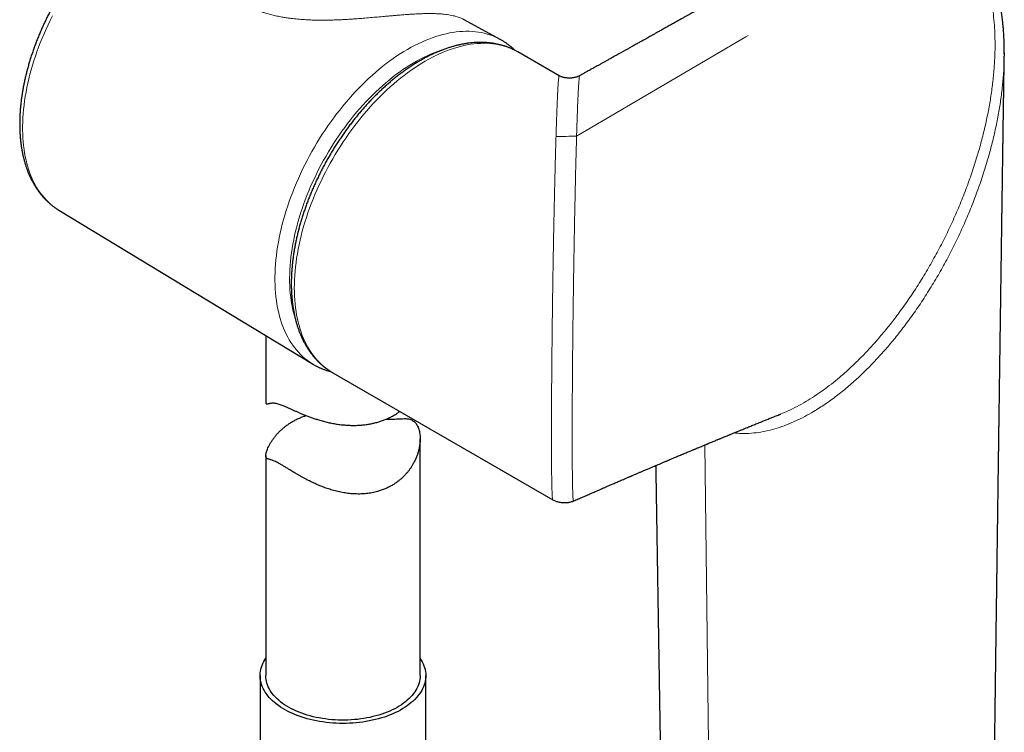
# Model space of a CAD drawing. Header units: millimetres. Extents: x 8 to 1018, y 12 to 2184.
# Tile 16 of 54: x 789 to 885, y 615 to 684. Entities that reach past the tile are written whole.
import ezdxf

# ---------------------------------------------------------------- set-up
doc = ezdxf.new("R2010")
doc.units = ezdxf.units.MM

msp = doc.modelspace()

# ---------------------------------------------------------------- linework, layer by layer
at = {"color": 7, "linetype": 'Continuous', "lineweight": 30}
for p, q in [((832.406, 683.919), (832.402, 683.921)), ((835.898, 682.006), (832.408, 683.923)), ((841.646, 678.47), (837.637, 680.785)), ((884.892, 680.696), (884.889, 680.373)), ((793.029, 665.386), (817.678, 650.445)), ((813.128, 653.203), (813.128, 646.7)), ((817.678, 650.445), (817.674, 650.448)), ((819.628, 649.59), (841.018, 637.242)), ((819.628, 649.59), (819.635, 649.586)), ((828.128, 620.137), (828.128, 643.17)), ((813.128, 641.527), (813.128, 620.137)), ((812.578, 620.137), (812.578, 609.421)), ((828.678, 609.421), (828.678, 620.137))]:
    msp.add_line(p, q, dxfattribs=at)
at = {"color": 8, "linetype": 'Continuous', "lineweight": 0}
for p in [(860.021, 682.386), (843.333, 672.6)]:
    msp.add_line(p, (859.773, 682.241), dxfattribs=at)
at = {"color": 8, "linetype": 'Continuous', "lineweight": 0, "flags": 128}
for points in [[(792.391, 684.282), (792.176, 683.853), (791.969, 683.422), (791.769, 682.989), (791.577, 682.554), (791.392, 682.118), (791.215, 681.68), (791.047, 681.242), (790.886, 680.803), (790.734, 680.364), (790.59, 679.925), (790.454, 679.487), (790.327, 679.049), (790.209, 678.613), (790.1, 678.178), (789.999, 677.744), (789.907, 677.313), (789.824, 676.885), (789.751, 676.459), (789.686, 676.036), (789.631, 675.616), (789.584, 675.2), (789.547, 674.789), (789.519, 674.381), (789.501, 673.978), (789.491, 673.58), (789.491, 673.188), (789.501, 672.8), (789.519, 672.419), (789.547, 672.044), (789.584, 671.675), (789.631, 671.312), (789.686, 670.957), (789.751, 670.609), (789.824, 670.268), (789.907, 669.935), (789.999, 669.609), (790.1, 669.292), (790.209, 668.984), (790.327, 668.684), (790.454, 668.393), (790.59, 668.111), (790.734, 667.838), (790.886, 667.575), (791.047, 667.321), (791.215, 667.078), (791.392, 666.844), (791.577, 666.621), (791.769, 666.408), (791.969, 666.206), (792.176, 666.014), (792.391, 665.833), (792.613, 665.664), (792.841, 665.505), (793.029, 665.386)], [(817.674, 650.448), (817.608, 650.488), (817.372, 650.644), (817.142, 650.811), (816.92, 650.988), (816.705, 651.177), (816.497, 651.376), (816.296, 651.586), (816.104, 651.807), (815.919, 652.038), (815.742, 652.279), (815.573, 652.53), (815.412, 652.791), (815.26, 653.062), (815.115, 653.342), (814.98, 653.631), (814.853, 653.929), (814.734, 654.236), (814.625, 654.552), (814.524, 654.876), (814.432, 655.208), (814.35, 655.548), (814.276, 655.896), (814.211, 656.251), (814.156, 656.614), (814.109, 656.983), (814.072, 657.359), (814.044, 657.741), (814.026, 658.129), (814.017, 658.523), (814.017, 658.923), (814.026, 659.327), (814.044, 659.737), (814.072, 660.151), (814.109, 660.57), (814.156, 660.993), (814.211, 661.419), (814.276, 661.849), (814.35, 662.282), (814.432, 662.717), (814.524, 663.156), (814.625, 663.596), (814.734, 664.038), (814.853, 664.482), (814.98, 664.927), (815.115, 665.373), (815.26, 665.819), (815.412, 666.266), (815.573, 666.712), (815.742, 667.159), (815.919, 667.604), (816.104, 668.048), (816.296, 668.491), (816.497, 668.933), (816.705, 669.372), (816.92, 669.809), (817.142, 670.244), (817.372, 670.675), (817.608, 671.103), (817.851, 671.528), (818.1, 671.949), (818.356, 672.366), (818.618, 672.778), (818.886, 673.185), (819.16, 673.587), (819.439, 673.984), (819.724, 674.376), (820.014, 674.761), (820.309, 675.14), (820.609, 675.513), (820.913, 675.879), (821.221, 676.238), (821.534, 676.59), (821.85, 676.934), (822.17, 677.27), (822.494, 677.599), (822.82, 677.919), (823.15, 678.231), (823.482, 678.534), (823.817, 678.828), (824.154, 679.113), (824.493, 679.388), (824.834, 679.654), (825.176, 679.911), (825.52, 680.157), (825.864, 680.394), (826.209, 680.62), (826.555, 680.835), (826.901, 681.04), (827.247, 681.235), (827.593, 681.418), (827.938, 681.591), (828.282, 681.752), (828.626, 681.902), (828.968, 682.041), (829.309, 682.168), (829.648, 682.284), (829.985, 682.388), (830.319, 682.481), (830.652, 682.561), (830.981, 682.63), (831.308, 682.687), (831.631, 682.732), (831.952, 682.765), (832.268, 682.787), (832.581, 682.796), (832.889, 682.793), (833.193, 682.778), (833.493, 682.751), (833.788, 682.713), (834.078, 682.662), (834.362, 682.599), (834.642, 682.525), (834.916, 682.439), (835.184, 682.341), (835.446, 682.231), (835.701, 682.11), (835.898, 682.006)], [(837.637, 680.785), (837.39, 680.92), (837.137, 681.043), (836.877, 681.155), (836.611, 681.256), (836.339, 681.344), (836.062, 681.421), (835.779, 681.485), (835.491, 681.538), (835.198, 681.579), (834.9, 681.607), (834.597, 681.624), (834.291, 681.629), (833.98, 681.621), (833.665, 681.602), (833.346, 681.57), (833.024, 681.527), (832.699, 681.471), (832.37, 681.404), (832.039, 681.324), (831.706, 681.233), (831.37, 681.13), (831.032, 681.015), (830.693, 680.889), (830.351, 680.751), (830.009, 680.602), (829.666, 680.442), (829.322, 680.27), (828.977, 680.087), (828.632, 679.894), (828.287, 679.689), (827.943, 679.474), (827.599, 679.248), (827.255, 679.012), (826.913, 678.766), (826.572, 678.51), (826.232, 678.245), (825.895, 677.969), (825.559, 677.685), (825.225, 677.391), (824.894, 677.088), (824.566, 676.776), (824.241, 676.456), (823.919, 676.128), (823.6, 675.792), (823.285, 675.447), (822.974, 675.096), (822.667, 674.737), (822.365, 674.371), (822.067, 673.998), (821.774, 673.619), (821.486, 673.234), (821.203, 672.843), (820.925, 672.446), (820.654, 672.044), (820.388, 671.636), (820.128, 671.225), (819.874, 670.808), (819.627, 670.388), (819.387, 669.964), (819.153, 669.536), (818.926, 669.105), (818.706, 668.671), (818.494, 668.235), (818.289, 667.796), (818.092, 667.355), (817.902, 666.913), (817.72, 666.47), (817.546, 666.026), (817.381, 665.581), (817.223, 665.135), (817.074, 664.69), (816.934, 664.245), (816.802, 663.801), (816.678, 663.358), (816.564, 662.916), (816.458, 662.476), (816.361, 662.038), (816.274, 661.602), (816.195, 661.169), (816.125, 660.739), (816.065, 660.312), (816.014, 659.888), (815.972, 659.469), (815.939, 659.054), (815.916, 658.643), (815.902, 658.237), (815.897, 657.836), (815.902, 657.44), (815.916, 657.05), (815.939, 656.667), (815.972, 656.289), (816.014, 655.918), (816.065, 655.554), (816.125, 655.196), (816.195, 654.846), (816.274, 654.504), (816.361, 654.17), (816.458, 653.843), (816.564, 653.525), (816.678, 653.216), (816.802, 652.915), (816.934, 652.623), (817.074, 652.34), (817.223, 652.067), (817.381, 651.804), (817.546, 651.55), (817.72, 651.307), (817.902, 651.073), (818.092, 650.85), (818.289, 650.637), (818.494, 650.435), (818.706, 650.244), (818.926, 650.064), (819.153, 649.895), (819.387, 649.737), (819.627, 649.59), (819.628, 649.59)], [(830.691, 681.127), (830.459, 681.06), (830.13, 680.956), (829.8, 680.84), (829.467, 680.712), (829.133, 680.573), (828.798, 680.423), (828.462, 680.261), (828.126, 680.088), (827.789, 679.905), (827.452, 679.71), (827.115, 679.505), (826.778, 679.289), (826.442, 679.063), (826.107, 678.826), (825.774, 678.58), (825.441, 678.324), (825.11, 678.058), (824.781, 677.782), (824.455, 677.498), (824.131, 677.204), (823.809, 676.902), (823.49, 676.591), (823.175, 676.272), (822.863, 675.945), (822.554, 675.609), (822.25, 675.267), (821.949, 674.917), (821.653, 674.56), (821.362, 674.196), (821.075, 673.826), (820.793, 673.45), (820.517, 673.068), (820.246, 672.68), (819.98, 672.286), (819.721, 671.888), (819.467, 671.485), (819.22, 671.078), (818.979, 670.667), (818.745, 670.252), (818.518, 669.833), (818.297, 669.411), (818.084, 668.987), (817.878, 668.56), (817.679, 668.13), (817.488, 667.699), (817.305, 667.267), (817.13, 666.833), (816.963, 666.399), (816.804, 665.964), (816.653, 665.529), (816.511, 665.093), (816.377, 664.659), (816.252, 664.225), (816.135, 663.793), (816.028, 663.362), (815.929, 662.933), (815.839, 662.506), (815.758, 662.081), (815.686, 661.659), (815.624, 661.241), (815.57, 660.825), (815.526, 660.414), (815.491, 660.007), (815.466, 659.604), (815.449, 659.206), (815.442, 658.812), (815.445, 658.425), (815.456, 658.042), (815.477, 657.666), (815.507, 657.296), (815.547, 656.932), (815.596, 656.575), (815.654, 656.225), (815.721, 655.882), (815.797, 655.547), (815.883, 655.22), (815.97, 654.924)], [(856.578, 577.06), (856.179, 610.865), (855.805, 642.573)]]:
    msp.add_lwpolyline(points, dxfattribs=at)
at = {"color": 7, "linetype": 'Continuous', "lineweight": 30, "flags": 128}
for points in [[(851.035, 640.568), (851.047, 639.845), (851.399, 617.691), (851.614, 604.237), (851.729, 596.989), (851.946, 583.433)], [(824.369, 616.022), (824.077, 615.938), (823.78, 615.861), (823.477, 615.791), (823.169, 615.728), (822.858, 615.672), (822.543, 615.623), (822.224, 615.582), (821.903, 615.549), (821.58, 615.522), (821.255, 615.504), (820.929, 615.493), (820.603, 615.49), (820.277, 615.494), (819.951, 615.506), (819.627, 615.526), (819.304, 615.553), (818.983, 615.588), (818.665, 615.63), (818.35, 615.68), (818.039, 615.737), (817.733, 615.801), (817.431, 615.872), (817.134, 615.95), (816.843, 616.036), (816.558, 616.128), (816.28, 616.226), (816.009, 616.331), (815.745, 616.442), (815.49, 616.559), (815.243, 616.683), (815.005, 616.811), (814.776, 616.946), (814.557, 617.085), (814.348, 617.23), (814.149, 617.379), (813.961, 617.533), (813.783, 617.691), (813.617, 617.853), (813.463, 618.019), (813.32, 618.188), (813.189, 618.361), (813.07, 618.536), (812.964, 618.715), (812.871, 618.895), (812.79, 619.078), (812.722, 619.262), (812.667, 619.447), (812.625, 619.634), (812.596, 619.822), (812.581, 620.01), (812.579, 620.198), (812.589, 620.387), (812.614, 620.575), (812.651, 620.762), (812.701, 620.948), (812.765, 621.133), (812.841, 621.316), (812.93, 621.497), (813.032, 621.676), (813.128, 621.825)], [(828.128, 621.825), (828.24, 621.649), (828.34, 621.47), (828.427, 621.288), (828.501, 621.105), (828.563, 620.92), (828.611, 620.733), (828.647, 620.546), (828.669, 620.358), (828.678, 620.17), (828.673, 619.982), (828.656, 619.793), (828.625, 619.606), (828.581, 619.419), (828.524, 619.234), (828.454, 619.05), (828.372, 618.868), (828.276, 618.687), (828.168, 618.51), (828.048, 618.335), (827.915, 618.163), (827.77, 617.994), (827.614, 617.828), (827.446, 617.667), (827.267, 617.509), (827.077, 617.356), (826.877, 617.207), (826.666, 617.064), (826.445, 616.925), (826.215, 616.791), (825.976, 616.664), (825.727, 616.541), (825.471, 616.425), (825.206, 616.315), (824.934, 616.211), (824.655, 616.113), (824.369, 616.022)], [(824.114, 616.303), (823.832, 616.223), (823.546, 616.148), (823.254, 616.081), (822.957, 616.022), (822.657, 615.969), (822.353, 615.923), (822.045, 615.885), (821.736, 615.855), (821.424, 615.832), (821.111, 615.816), (820.797, 615.808), (820.483, 615.808), (820.169, 615.815), (819.856, 615.83), (819.545, 615.853), (819.235, 615.883), (818.927, 615.92), (818.623, 615.965), (818.322, 616.017), (818.025, 616.076), (817.733, 616.143), (817.446, 616.216), (817.164, 616.297), (816.889, 616.384), (816.62, 616.478), (816.358, 616.578), (816.103, 616.684), (815.857, 616.796), (815.619, 616.915), (815.389, 617.039), (815.169, 617.168), (814.958, 617.303), (814.758, 617.442), (814.568, 617.586), (814.388, 617.735), (814.219, 617.888), (814.062, 618.045), (813.916, 618.205), (813.781, 618.369), (813.659, 618.536), (813.549, 618.706), (813.452, 618.879), (813.367, 619.053), (813.294, 619.23), (813.235, 619.408), (813.189, 619.587), (813.155, 619.768), (813.135, 619.949), (813.128, 620.13), (813.128, 620.137)], [(828.128, 620.137), (828.122, 619.963), (828.103, 619.782), (828.07, 619.602), (828.025, 619.422), (827.967, 619.244), (827.895, 619.067), (827.811, 618.893), (827.715, 618.72), (827.606, 618.55), (827.484, 618.383), (827.351, 618.218), (827.206, 618.058), (827.049, 617.9), (826.882, 617.747), (826.703, 617.598), (826.513, 617.453), (826.313, 617.313), (826.104, 617.178), (825.884, 617.049), (825.656, 616.924), (825.418, 616.806), (825.172, 616.693), (824.918, 616.586), (824.657, 616.485), (824.389, 616.391), (824.114, 616.303)]]:
    msp.add_lwpolyline(points, dxfattribs=at)
at = {"color": 7, "linetype": 'Continuous', "lineweight": 30}
for points, knots in [([(808.057, 696.677), (807.983, 696.685), (807.812, 696.703), (807.539, 696.718), (807.238, 696.725), (806.933, 696.721), (806.624, 696.705), (806.312, 696.679), (805.997, 696.641), (805.68, 696.592), (805.359, 696.532), (805.037, 696.46), (804.712, 696.378), (804.385, 696.284), (804.057, 696.18), (803.728, 696.065), (803.397, 695.939), (803.066, 695.802), (802.734, 695.655), (802.402, 695.498), (802.07, 695.33), (801.738, 695.152), (801.407, 694.965), (801.076, 694.767), (800.746, 694.56), (800.417, 694.344), (800.089, 694.118), (799.763, 693.883), (799.439, 693.639), (799.116, 693.386), (798.796, 693.125), (798.477, 692.856), (798.162, 692.578), (797.849, 692.293), (797.538, 691.999), (797.231, 691.698), (796.927, 691.39), (796.627, 691.074), (796.33, 690.752), (796.037, 690.423), (795.748, 690.087), (795.463, 689.745), (795.183, 689.397), (794.907, 689.043), (794.636, 688.684), (794.369, 688.319), (794.108, 687.949), (793.852, 687.574), (793.601, 687.195), (793.356, 686.811), (793.116, 686.423), (792.883, 686.032), (792.655, 685.636), (792.433, 685.238), (792.218, 684.836), (792.009, 684.432), (791.807, 684.024), (791.611, 683.615), (791.422, 683.204), (791.241, 682.79), (791.066, 682.376), (790.898, 681.96), (790.738, 681.543), (790.585, 681.125), (790.44, 680.707), (790.302, 680.289), (790.172, 679.87), (790.05, 679.453), (789.936, 679.035), (789.83, 678.619), (789.732, 678.204), (789.642, 677.79), (789.56, 677.378), (789.487, 676.968), (789.422, 676.56), (789.366, 676.155), (789.318, 675.752), (789.279, 675.352), (789.248, 674.956), (789.226, 674.563), (789.213, 674.174), (789.208, 673.789), (789.212, 673.408), (789.226, 673.032), (789.248, 672.66), (789.278, 672.294), (789.318, 671.933), (789.367, 671.578), (789.424, 671.228), (789.491, 670.885), (789.566, 670.548), (789.65, 670.218), (789.742, 669.895), (789.844, 669.58), (789.954, 669.271), (790.073, 668.971), (790.2, 668.678), (790.335, 668.394), (790.478, 668.119), (790.63, 667.852), (790.789, 667.594), (790.957, 667.346), (791.131, 667.106), (791.313, 666.876), (791.503, 666.656), (791.699, 666.446), (791.902, 666.245), (792.112, 666.054), (792.328, 665.874), (792.551, 665.703), (792.78, 665.544), (792.941, 665.438), (793.027, 665.388), (793.033, 665.385)], [0, 0, 0, 0, 0.006658, 0.015537, 0.024447, 0.033388, 0.042359, 0.051359, 0.060387, 0.069441, 0.078518, 0.087616, 0.096734, 0.105868, 0.115016, 0.124177, 0.133347, 0.142525, 0.15171, 0.160899, 0.170091, 0.179285, 0.18848, 0.197675, 0.206868, 0.216059, 0.225249, 0.234435, 0.243619, 0.2528, 0.261977, 0.271151, 0.280321, 0.289489, 0.298653, 0.307813, 0.316971, 0.326125, 0.335277, 0.344426, 0.353572, 0.362716, 0.371858, 0.380998, 0.390136, 0.399272, 0.408407, 0.417541, 0.426674, 0.435806, 0.444938, 0.454069, 0.4632, 0.472332, 0.481463, 0.490595, 0.499728, 0.508861, 0.517996, 0.527131, 0.536269, 0.545408, 0.554549, 0.563692, 0.572837, 0.581985, 0.591136, 0.60029, 0.609447, 0.618607, 0.62777, 0.636937, 0.646107, 0.655282, 0.66446, 0.673642, 0.682827, 0.692016, 0.701209, 0.710405, 0.719604, 0.728806, 0.73801, 0.747216, 0.756422, 0.765628, 0.774832, 0.784034, 0.793231, 0.802422, 0.811605, 0.820778, 0.829939, 0.839086, 0.848216, 0.857326, 0.866415, 0.875479, 0.884517, 0.893527, 0.902506, 0.911455, 0.920372, 0.929256, 0.93811, 0.946933, 0.955728, 0.964497, 0.973242, 0.981968, 0.990678, 0.999376, 1, 1, 1, 1]), ([(884.9, 680.593), (884.9, 680.744), (884.9, 681.034), (884.894, 681.448), (884.882, 681.822), (884.868, 682.158), (884.852, 682.456), (884.834, 682.72), (884.817, 682.952), (884.799, 683.16), (884.781, 683.363), (884.758, 683.584), (884.731, 683.831), (884.698, 684.095), (884.664, 684.347), (884.63, 684.577), (884.599, 684.772), (884.571, 684.94), (884.545, 685.089), (884.518, 685.241), (884.485, 685.412), (884.446, 685.607), (884.406, 685.798), (884.364, 685.984), (884.323, 686.163), (884.275, 686.358), (884.221, 686.567), (884.171, 686.752), (884.131, 686.896), (884.104, 686.991), (884.082, 687.064), (884.062, 687.13), (884.041, 687.2), (884.017, 687.277), (883.982, 687.39), (883.932, 687.544), (883.865, 687.742), (883.798, 687.93), (883.735, 688.102), (883.677, 688.255), (883.619, 688.402), (883.567, 688.529), (883.529, 688.621), (883.501, 688.686), (883.478, 688.74), (883.452, 688.801), (883.414, 688.887), (883.362, 689.002), (883.294, 689.15), (883.212, 689.321), (883.117, 689.512), (882.971, 689.792), (882.778, 690.138), (882.538, 690.531), (882.301, 690.886), (882.091, 691.176), (881.905, 691.417), (881.743, 691.615), (881.583, 691.803), (881.421, 691.982), (881.259, 692.154), (881.086, 692.327), (880.922, 692.482), (880.769, 692.619), (880.637, 692.733), (880.502, 692.844), (880.37, 692.949), (880.261, 693.031), (880.179, 693.091), (880.12, 693.133), (880.054, 693.18), (879.967, 693.24), (879.849, 693.319), (879.695, 693.416), (879.58, 693.484), (879.516, 693.522)], [0, 0, 0, 0, 0.029406, 0.056294, 0.080721, 0.102738, 0.122412, 0.139708, 0.155074, 0.168532, 0.181081, 0.195653, 0.212388, 0.230141, 0.248371, 0.263024, 0.276614, 0.287932, 0.296998, 0.307107, 0.318739, 0.331955, 0.34703, 0.358079, 0.370406, 0.384001, 0.398853, 0.414081, 0.422795, 0.429424, 0.434041, 0.438425, 0.443368, 0.448869, 0.454926, 0.467473, 0.481736, 0.49759, 0.508192, 0.519403, 0.531075, 0.540757, 0.547596, 0.551594, 0.555215, 0.559729, 0.565137, 0.574418, 0.585532, 0.598488, 0.613293, 0.629179, 0.663269, 0.695365, 0.725433, 0.753432, 0.772436, 0.790328, 0.807176, 0.823427, 0.839814, 0.856771, 0.875643, 0.888216, 0.900845, 0.913357, 0.925757, 0.937165, 0.942765, 0.947783, 0.952813, 0.960354, 0.970706, 0.983903, 1, 1, 1, 1]), ([(856.814, 685.85), (856.774, 685.828), (856.656, 685.762), (856.423, 685.631), (856.119, 685.46), (855.789, 685.275), (855.475, 685.099), (855.203, 684.946), (854.976, 684.819), (854.798, 684.718), (854.64, 684.629), (854.473, 684.536), (854.278, 684.426), (854.046, 684.296), (853.792, 684.154), (853.519, 684.001), (853.232, 683.84), (852.908, 683.658), (852.556, 683.46), (852.188, 683.254), (851.838, 683.058), (851.511, 682.875), (851.244, 682.725), (851.038, 682.61), (850.899, 682.532), (850.787, 682.469), (850.686, 682.413), (850.576, 682.351), (850.431, 682.27), (850.244, 682.165), (850.012, 682.035), (849.743, 681.885), (849.445, 681.718), (849.13, 681.542), (848.811, 681.363), (848.317, 681.087), (847.653, 680.716), (846.991, 680.346), (846.514, 680.079), (846.22, 679.915), (845.944, 679.761), (845.688, 679.618), (845.454, 679.487), (845.267, 679.383), (845.12, 679.301), (845.007, 679.238), (844.885, 679.17), (844.741, 679.089), (844.562, 678.99), (844.35, 678.871), (844.103, 678.733), (843.859, 678.597), (843.697, 678.507), (843.629, 678.469)], [0, 0, 0, 0, 0.009057, 0.026805, 0.053198, 0.078319, 0.102172, 0.124664, 0.140338, 0.15389, 0.165325, 0.17648, 0.191935, 0.209746, 0.229249, 0.249915, 0.27174, 0.29472, 0.323718, 0.351963, 0.37849, 0.403305, 0.426391, 0.439449, 0.450054, 0.458209, 0.46486, 0.473081, 0.483107, 0.49804, 0.515739, 0.536198, 0.559408, 0.583916, 0.608156, 0.632125, 0.696642, 0.759094, 0.782208, 0.804644, 0.825504, 0.844756, 0.862407, 0.878463, 0.887333, 0.895633, 0.904085, 0.914979, 0.928479, 0.944578, 0.963269, 0.984544, 1, 1, 1, 1]), ([(837.633, 680.786), (837.582, 680.815), (837.45, 680.892), (837.23, 681.003), (836.975, 681.122), (836.714, 681.23), (836.448, 681.327), (836.176, 681.413), (835.9, 681.489), (835.619, 681.554), (835.333, 681.609), (835.042, 681.652), (834.748, 681.685), (834.448, 681.706), (834.145, 681.717), (833.838, 681.716), (833.528, 681.704), (833.214, 681.681), (832.897, 681.647), (832.577, 681.602), (832.254, 681.545), (831.929, 681.477), (831.601, 681.399), (831.272, 681.309), (830.941, 681.208), (830.609, 681.096), (830.275, 680.974), (829.941, 680.841), (829.606, 680.697), (829.27, 680.543), (828.935, 680.379), (828.599, 680.204), (828.264, 680.02), (827.929, 679.825), (827.595, 679.621), (827.262, 679.408), (826.93, 679.185), (826.599, 678.953), (826.27, 678.711), (825.943, 678.461), (825.617, 678.203), (825.294, 677.935), (824.973, 677.66), (824.655, 677.376), (824.339, 677.085), (824.027, 676.785), (823.717, 676.479), (823.411, 676.165), (823.108, 675.844), (822.809, 675.515), (822.514, 675.181), (822.222, 674.84), (821.935, 674.492), (821.653, 674.139), (821.375, 673.78), (821.102, 673.415), (820.833, 673.045), (820.57, 672.67), (820.312, 672.29), (820.059, 671.906), (819.812, 671.517), (819.57, 671.125), (819.335, 670.728), (819.105, 670.328), (818.882, 669.924), (818.664, 669.518), (818.454, 669.108), (818.25, 668.696), (818.052, 668.282), (817.861, 667.866), (817.678, 667.448), (817.501, 667.028), (817.332, 666.608), (817.17, 666.186), (817.015, 665.764), (816.868, 665.341), (816.728, 664.918), (816.597, 664.495), (816.473, 664.072), (816.357, 663.65), (816.249, 663.229), (816.149, 662.809), (816.057, 662.391), (815.973, 661.974), (815.898, 661.559), (815.831, 661.146), (815.773, 660.736), (815.723, 660.328), (815.682, 659.924), (815.649, 659.522), (815.625, 659.124), (815.61, 658.73), (815.603, 658.34), (815.605, 657.954), (815.616, 657.573), (815.636, 657.196), (815.665, 656.824), (815.703, 656.458), (815.749, 656.097), (815.804, 655.742), (815.868, 655.393), (815.941, 655.051), (816.023, 654.715), (816.114, 654.386), (816.213, 654.064), (816.321, 653.75), (816.438, 653.443), (816.562, 653.145), (816.696, 652.854), (816.837, 652.572), (816.987, 652.299), (817.144, 652.034), (817.31, 651.779), (817.483, 651.533), (817.663, 651.296), (817.851, 651.069), (818.045, 650.851), (818.247, 650.644), (818.456, 650.446), (818.671, 650.258), (818.892, 650.08), (819.12, 649.912), (819.354, 649.756), (819.526, 649.647), (819.622, 649.594), (819.636, 649.586)], [0, 0, 0, 0, 0.004939, 0.012808, 0.020678, 0.028554, 0.036438, 0.044336, 0.05225, 0.060183, 0.068137, 0.076116, 0.08412, 0.092151, 0.100209, 0.108294, 0.116406, 0.124544, 0.132706, 0.140892, 0.149099, 0.157325, 0.165569, 0.173828, 0.182101, 0.190385, 0.198678, 0.206979, 0.215286, 0.223598, 0.231913, 0.24023, 0.248548, 0.256866, 0.265184, 0.2735, 0.281815, 0.290127, 0.298437, 0.306744, 0.315049, 0.323351, 0.331649, 0.339945, 0.348238, 0.356528, 0.364815, 0.373099, 0.381381, 0.38966, 0.397937, 0.406212, 0.414485, 0.422756, 0.431025, 0.439293, 0.447559, 0.455824, 0.464088, 0.472352, 0.480614, 0.488877, 0.497138, 0.5054, 0.513662, 0.521925, 0.530187, 0.53845, 0.546714, 0.554979, 0.563245, 0.571513, 0.579782, 0.588052, 0.596325, 0.604599, 0.612876, 0.621155, 0.629437, 0.637721, 0.646008, 0.654298, 0.662591, 0.670888, 0.679187, 0.68749, 0.695796, 0.704106, 0.712419, 0.720734, 0.729053, 0.737375, 0.745699, 0.754024, 0.762352, 0.77068, 0.779008, 0.787335, 0.79566, 0.803982, 0.812299, 0.820609, 0.828912, 0.837204, 0.845485, 0.853752, 0.862002, 0.870234, 0.878446, 0.886636, 0.894801, 0.902941, 0.911053, 0.919138, 0.927195, 0.935225, 0.943227, 0.951203, 0.959155, 0.967085, 0.974996, 0.982891, 0.990774, 0.998649, 1, 1, 1, 1]), ([(837.341, 680.944), (837.339, 680.947), (837.268, 681.017), (837.122, 681.147), (836.904, 681.333), (836.679, 681.507), (836.448, 681.672), (836.21, 681.826), (836.027, 681.937), (835.921, 681.993), (835.898, 682.005)], [0, 0, 0, 0, 0.0056, 0.164927, 0.323845, 0.48241, 0.640689, 0.798751, 0.956675, 1, 1, 1, 1]), ([(883.58, 583.452), (883.581, 583.566), (883.586, 583.957), (883.595, 584.611), (883.605, 585.401), (883.614, 586.149), (883.623, 586.851), (883.631, 587.508), (883.639, 588.12), (883.647, 588.692), (883.653, 589.226), (883.66, 589.723), (883.666, 590.181), (883.671, 590.597), (883.676, 590.971), (883.68, 591.303), (883.684, 591.593), (883.687, 591.841), (883.689, 592.052), (883.692, 592.241), (883.694, 592.425), (883.697, 592.614), (883.699, 592.807), (883.702, 593.006), (883.704, 593.216), (883.707, 593.443), (883.711, 593.693), (883.714, 593.965), (883.718, 594.261), (883.722, 594.589), (883.727, 594.948), (883.732, 595.341), (883.737, 595.761), (883.743, 596.205), (883.749, 596.66), (883.756, 597.192), (883.763, 597.781), (883.771, 598.419), (883.779, 598.998), (883.786, 599.521), (883.792, 599.99), (883.797, 600.429), (883.803, 600.848), (883.808, 601.263), (883.815, 601.751), (883.822, 602.319), (883.83, 602.972), (883.838, 603.522), (883.843, 603.952), (883.847, 604.246), (883.851, 604.514), (883.854, 604.757), (883.857, 604.975), (883.859, 605.174), (883.862, 605.361), (883.864, 605.545), (883.867, 605.74), (883.869, 605.957), (883.873, 606.202), (883.876, 606.476), (883.88, 606.779), (883.884, 607.114), (883.889, 607.482), (883.894, 607.88), (883.9, 608.295), (883.905, 608.718), (883.913, 609.271), (883.922, 609.952), (883.931, 610.682), (883.94, 611.326), (883.947, 611.888), (883.954, 612.443), (883.962, 612.985), (883.969, 613.534), (883.976, 614.081), (883.983, 614.621), (883.99, 615.126), (883.996, 615.596), (884.002, 616.032), (884.007, 616.434), (884.011, 616.742), (884.014, 616.966), (884.016, 617.112), (884.018, 617.253), (884.02, 617.387), (884.021, 617.517), (884.023, 617.651), (884.025, 617.8), (884.028, 617.972), (884.03, 618.168), (884.033, 618.394), (884.036, 618.648), (884.04, 618.924), (884.045, 619.299), (884.051, 619.754), (884.058, 620.274), (884.065, 620.766), (884.071, 621.229), (884.077, 621.662), (884.082, 622.066), (884.087, 622.442), (884.092, 622.79), (884.096, 623.107), (884.099, 623.358), (884.102, 623.549), (884.104, 623.694), (884.106, 623.847), (884.108, 624.021), (884.111, 624.223), (884.114, 624.454), (884.118, 624.716), (884.121, 625.004), (884.125, 625.305), (884.129, 625.607), (884.134, 625.979), (884.14, 626.416), (884.147, 626.913), (884.153, 627.37), (884.159, 627.789), (884.164, 628.17), (884.169, 628.526), (884.173, 628.854), (884.177, 629.152), (884.18, 629.396), (884.183, 629.59), (884.185, 629.741), (884.187, 629.891), (884.189, 630.056), (884.192, 630.235), (884.194, 630.428), (884.197, 630.63), (884.2, 630.854), (884.204, 631.097), (884.209, 631.512), (884.217, 632.078), (884.226, 632.781), (884.234, 633.37), (884.241, 633.853), (884.246, 634.232), (884.251, 634.585), (884.255, 634.906), (884.259, 635.196), (884.263, 635.453), (884.265, 635.655), (884.268, 635.82), (884.27, 635.966), (884.272, 636.136), (884.275, 636.331), (884.278, 636.549), (884.281, 636.791), (884.284, 637.051), (884.288, 637.322), (884.294, 637.777), (884.303, 638.402), (884.314, 639.193), (884.323, 639.829), (884.329, 640.31), (884.334, 640.635), (884.338, 640.933), (884.341, 641.204), (884.345, 641.441), (884.347, 641.646), (884.35, 641.824), (884.352, 642.001), (884.355, 642.195), (884.358, 642.422), (884.362, 642.682), (884.366, 643.016), (884.372, 643.413), (884.378, 643.866), (884.384, 644.325), (884.39, 644.737), (884.395, 645.102), (884.4, 645.417), (884.404, 645.735), (884.408, 646.054), (884.413, 646.365), (884.417, 646.675), (884.421, 646.977), (884.425, 647.265), (884.429, 647.522), (884.432, 647.731), (884.434, 647.897), (884.436, 648.033), (884.438, 648.173), (884.44, 648.332), (884.442, 648.512), (884.445, 648.714), (884.448, 648.937), (884.452, 649.181), (884.458, 649.655), (884.468, 650.341), (884.478, 651.035), (884.484, 651.51), (884.488, 651.773), (884.491, 652.012), (884.494, 652.226), (884.497, 652.413), (884.499, 652.577), (884.501, 652.731), (884.504, 652.892), (884.506, 653.076), (884.509, 653.281), (884.513, 653.533), (884.517, 653.837), (884.522, 654.195), (884.527, 654.583), (884.533, 654.983), (884.54, 655.501), (884.549, 656.119), (884.557, 656.721), (884.564, 657.185), (884.569, 657.519), (884.573, 657.833), (884.577, 658.118), (884.581, 658.37), (884.584, 658.587), (884.587, 658.788), (884.589, 658.996), (884.593, 659.234), (884.597, 659.506), (884.601, 659.813), (884.606, 660.154), (884.614, 660.706), (884.624, 661.455), (884.635, 662.181), (884.642, 662.699), (884.646, 663.009), (884.651, 663.319), (884.655, 663.623), (884.659, 663.913), (884.663, 664.174), (884.666, 664.401), (884.669, 664.596), (884.671, 664.765), (884.674, 664.917), (884.676, 665.091), (884.679, 665.308), (884.683, 665.576), (884.687, 665.877), (884.692, 666.211), (884.697, 666.575), (884.703, 666.961), (884.709, 667.36), (884.716, 667.874), (884.725, 668.511), (884.734, 669.114), (884.74, 669.569), (884.744, 669.856), (884.748, 670.118), (884.751, 670.342), (884.754, 670.532), (884.756, 670.688), (884.758, 670.827), (884.76, 670.961), (884.762, 671.102), (884.765, 671.256), (884.768, 671.472), (884.772, 671.761), (884.777, 672.131), (884.784, 672.587), (884.792, 673.131), (884.801, 673.762), (884.81, 674.431), (884.818, 674.981), (884.825, 675.401), (884.828, 675.674), (884.832, 675.935), (884.836, 676.174), (884.839, 676.387), (884.841, 676.562), (884.843, 676.705), (884.845, 676.817), (884.847, 676.92), (884.848, 677.029), (884.85, 677.161), (884.852, 677.323), (884.855, 677.516), (884.859, 677.739), (884.862, 677.993), (884.866, 678.277), (884.871, 678.592), (884.876, 678.96), (884.883, 679.387), (884.89, 679.869), (884.894, 680.202), (884.897, 680.373)], [0, 0, 0, 0, 0.0035205, 0.0121066, 0.0202597, 0.0279798, 0.035267, 0.0420027, 0.0483209, 0.0542216, 0.0597047, 0.0648695, 0.0695995, 0.073895, 0.0777558, 0.0811821, 0.0841738, 0.0867309, 0.0888534, 0.0907058, 0.0926012, 0.0945474, 0.0965443, 0.0985919, 0.1006902, 0.1030609, 0.1056214, 0.1084299, 0.1114865, 0.1147911, 0.118567, 0.1226219, 0.1269557, 0.1315686, 0.1363692, 0.141033, 0.1480275, 0.1546132, 0.1607902, 0.16596, 0.1708041, 0.1753223, 0.1795404, 0.1837884, 0.1881676, 0.1946369, 0.201373, 0.2083757, 0.2116682, 0.2147018, 0.2174692, 0.2199703, 0.2222052, 0.224212, 0.2261345, 0.2279863, 0.2299215, 0.2321705, 0.2346871, 0.2375088, 0.2406354, 0.244067, 0.2478743, 0.2519979, 0.2563687, 0.2607325, 0.2650657, 0.273488, 0.2817919, 0.2876506, 0.2934488, 0.2991865, 0.304845, 0.3102683, 0.316206, 0.321782, 0.3269963, 0.331849, 0.3363401, 0.3404822, 0.3442987, 0.3458749, 0.3473882, 0.3488386, 0.350226, 0.3515505, 0.3528404, 0.3543986, 0.3561346, 0.3581648, 0.3604893, 0.363108, 0.366021, 0.3690483, 0.3747193, 0.3800906, 0.3851625, 0.3899348, 0.3944076, 0.3985808, 0.4024383, 0.4060568, 0.4093288, 0.4122543, 0.413816, 0.4152575, 0.4167303, 0.4185738, 0.4206219, 0.4229983, 0.4257032, 0.4287366, 0.4319177, 0.435026, 0.4380608, 0.4434338, 0.4485601, 0.4534395, 0.4575876, 0.4615381, 0.4652247, 0.4686059, 0.4716818, 0.4744522, 0.4761424, 0.4776947, 0.4791245, 0.480781, 0.4828098, 0.484665, 0.4867499, 0.4890647, 0.4916093, 0.4942606, 0.5018948, 0.5091433, 0.516006, 0.5201297, 0.5240844, 0.5277357, 0.5310534, 0.5340374, 0.5366878, 0.5390046, 0.5403003, 0.5417908, 0.5435405, 0.5455494, 0.5478173, 0.550297, 0.5530266, 0.555874, 0.5586955, 0.5670865, 0.5752388, 0.5831522, 0.5867687, 0.5901283, 0.5932046, 0.5959976, 0.5985074, 0.6005432, 0.6023449, 0.6040258, 0.6060145, 0.6083524, 0.6110395, 0.6140757, 0.6186697, 0.6233474, 0.6280833, 0.6328774, 0.6361058, 0.6393601, 0.6426402, 0.6459462, 0.6492167, 0.6522673, 0.6555642, 0.6585383, 0.6611896, 0.663518, 0.6650055, 0.6663257, 0.6677235, 0.669359, 0.6712323, 0.6733035, 0.675604, 0.6781338, 0.6808386, 0.6903011, 0.6993638, 0.7022914, 0.7050239, 0.7074909, 0.7096926, 0.7116288, 0.7132995, 0.7147474, 0.716406, 0.7182959, 0.7204171, 0.7227695, 0.7260979, 0.7298009, 0.7338784, 0.7380816, 0.7421775, 0.7499104, 0.757229, 0.7608033, 0.7642699, 0.7675644, 0.770513, 0.7731059, 0.775343, 0.777233, 0.7793292, 0.7817819, 0.7845913, 0.7877573, 0.7912799, 0.7951591, 0.8048235, 0.8144531, 0.8176544, 0.8208514, 0.8240441, 0.8272326, 0.8302803, 0.8330145, 0.8353049, 0.837316, 0.839048, 0.8405138, 0.8420195, 0.8444478, 0.8472161, 0.8503242, 0.8537721, 0.85756, 0.8615873, 0.8657037, 0.8699076, 0.8775192, 0.8854021, 0.8885732, 0.8916013, 0.8942973, 0.8966614, 0.8985537, 0.9001615, 0.9014985, 0.9028436, 0.9043065, 0.9058872, 0.9075859, 0.9110063, 0.914823, 0.9190359, 0.9251433, 0.9316488, 0.9385525, 0.9458542, 0.9486823, 0.9515631, 0.954297, 0.9567611, 0.9589552, 0.9608795, 0.9622021, 0.963358, 0.9643474, 0.965392, 0.966751, 0.9684246, 0.9704128, 0.9727158, 0.9753334, 0.9782657, 0.9815126, 0.9850743, 0.989676, 0.9947148, 1, 1, 1, 1]), ([(843.63, 678.469), (843.569, 678.439), (843.445, 678.377), (843.268, 678.323), (843.111, 678.287), (842.974, 678.264), (842.824, 678.247), (842.653, 678.239), (842.463, 678.244), (842.3, 678.261), (842.177, 678.282), (842.092, 678.3), (842.001, 678.323), (841.898, 678.355), (841.774, 678.402), (841.692, 678.446), (841.646, 678.47)], [0, 0, 0, 0, 0.095998, 0.192533, 0.256491, 0.319701, 0.386719, 0.467051, 0.5605, 0.655394, 0.699267, 0.740808, 0.782052, 0.837534, 0.910214, 1, 1, 1, 1]), ([(817.675, 650.449), (817.695, 650.436), (817.796, 650.373), (817.982, 650.27), (818.234, 650.141), (818.491, 650.023), (818.754, 649.915), (819.022, 649.818), (819.261, 649.742), (819.411, 649.702), (819.469, 649.686)], [0, 0, 0, 0, 0.037741, 0.182792, 0.327819, 0.472875, 0.618034, 0.763365, 0.908934, 1, 1, 1, 1]), ([(813.129, 646.7), (813.129, 646.692), (813.127, 646.656), (813.137, 646.617), (813.158, 646.579), (813.193, 646.559), (813.241, 646.555), (813.304, 646.565), (813.38, 646.584), (813.47, 646.607), (813.572, 646.63), (813.69, 646.648), (813.825, 646.655), (813.972, 646.647), (814.129, 646.62), (814.294, 646.578), (814.475, 646.52), (814.673, 646.447), (814.885, 646.362), (815.111, 646.265), (815.35, 646.16), (815.601, 646.047), (815.864, 645.93), (816.147, 645.805), (816.452, 645.673), (816.778, 645.537), (817.114, 645.404), (817.457, 645.274), (817.809, 645.15), (818.194, 645.025), (818.613, 644.901), (819.068, 644.784), (819.526, 644.684), (819.988, 644.601), (820.435, 644.54), (820.868, 644.498), (821.288, 644.474), (821.71, 644.469), (822.133, 644.481), (822.556, 644.513), (822.965, 644.564), (823.358, 644.632), (823.735, 644.716), (824.106, 644.817), (824.471, 644.938), (824.826, 645.076), (825.188, 645.24), (825.549, 645.432), (825.875, 645.631), (826.064, 645.77), (826.144, 645.829)], [0, 0, 0, 0, 0.005089, 0.023031, 0.041067, 0.059173, 0.080369, 0.101616, 0.1229, 0.14421, 0.165587, 0.186997, 0.208514, 0.230113, 0.248543, 0.266955, 0.285464, 0.303888, 0.322408, 0.340799, 0.359161, 0.377602, 0.39593, 0.414321, 0.434746, 0.455244, 0.475654, 0.496127, 0.5165, 0.536929, 0.562, 0.586915, 0.611926, 0.636617, 0.661402, 0.683635, 0.705937, 0.728613, 0.751366, 0.774502, 0.797723, 0.819243, 0.840831, 0.86278, 0.884803, 0.907194, 0.929663, 0.95557, 0.981333, 1, 1, 1, 1]), ([(824.852, 645.092), (824.953, 645.087), (825.179, 645.075), (825.503, 645.078), (825.828, 645.092), (826.135, 645.11), (826.424, 645.126), (826.682, 645.129), (826.912, 645.114), (827.117, 645.076), (827.31, 645.005), (827.476, 644.903), (827.616, 644.779), (827.733, 644.642), (827.837, 644.481), (827.928, 644.296), (828.001, 644.096), (828.057, 643.884), (828.097, 643.665), (828.121, 643.436), (828.13, 643.2), (828.125, 642.958), (828.102, 642.687), (828.059, 642.388), (827.988, 642.059), (827.893, 641.729), (827.775, 641.4), (827.633, 641.074), (827.482, 640.78), (827.329, 640.519), (827.179, 640.29), (827.016, 640.067), (826.841, 639.849), (826.652, 639.638), (826.451, 639.434), (826.237, 639.239), (825.993, 639.039), (825.714, 638.836), (825.398, 638.637), (825.065, 638.455), (824.715, 638.294), (824.35, 638.154), (823.931, 638.024), (823.456, 637.913), (822.92, 637.833), (822.371, 637.794), (821.813, 637.797), (821.254, 637.839), (820.695, 637.917), (820.136, 638.031), (819.599, 638.173), (819.089, 638.336), (818.61, 638.511), (818.146, 638.702), (817.7, 638.905), (817.316, 639.093), (816.992, 639.262), (816.723, 639.407), (816.466, 639.551), (816.22, 639.692), (815.987, 639.829), (815.763, 639.963), (815.52, 640.111), (815.258, 640.272), (814.982, 640.441), (814.723, 640.598), (814.482, 640.739), (814.262, 640.86), (814.064, 640.959), (813.887, 641.035), (813.732, 641.09), (813.596, 641.131), (813.477, 641.165), (813.375, 641.196), (813.288, 641.231), (813.217, 641.276), (813.165, 641.338), (813.136, 641.416), (813.126, 641.509), (813.131, 641.612), (813.151, 641.739), (813.188, 641.887), (813.246, 642.065), (813.33, 642.273), (813.443, 642.51), (813.581, 642.758), (813.743, 643.012), (813.925, 643.266), (814.126, 643.515), (814.346, 643.759), (814.583, 643.994), (814.836, 644.22), (815.109, 644.437), (815.402, 644.644), (815.716, 644.84), (816.048, 645.021), (816.397, 645.185), (816.734, 645.322), (816.96, 645.395), (817.059, 645.427)], [0, 0, 0, 0, 0.009767, 0.021796, 0.034113, 0.046434, 0.059146, 0.071858, 0.082568, 0.093274, 0.104111, 0.114946, 0.123425, 0.131905, 0.140699, 0.149494, 0.158495, 0.166946, 0.175383, 0.18382, 0.192193, 0.200567, 0.208919, 0.219744, 0.23063, 0.241516, 0.252482, 0.263448, 0.27447, 0.282644, 0.290819, 0.299047, 0.307274, 0.315568, 0.323862, 0.332214, 0.340567, 0.350996, 0.361491, 0.371986, 0.38258, 0.393174, 0.403841, 0.417926, 0.432011, 0.446329, 0.460647, 0.47475, 0.488854, 0.503154, 0.517456, 0.530257, 0.543058, 0.555418, 0.567779, 0.579873, 0.587902, 0.59575, 0.603597, 0.611029, 0.618461, 0.625578, 0.632695, 0.642732, 0.652768, 0.662943, 0.673117, 0.683141, 0.693288, 0.703437, 0.713696, 0.723901, 0.734107, 0.744704, 0.755301, 0.766377, 0.777451, 0.788782, 0.797277, 0.805771, 0.814577, 0.823385, 0.832405, 0.843126, 0.85385, 0.864773, 0.875698, 0.886312, 0.896845, 0.907378, 0.917697, 0.928017, 0.938241, 0.948822, 0.959465, 0.970107, 0.98084, 0.991572, 1, 1, 1, 1]), ([(843.038, 637.121), (843.187, 637.186), (843.494, 637.32), (843.95, 637.519), (844.399, 637.714), (844.824, 637.899), (845.157, 638.044), (845.399, 638.149), (845.55, 638.214), (845.679, 638.27), (845.79, 638.318), (845.893, 638.363), (846.049, 638.43), (846.265, 638.524), (846.504, 638.627), (846.714, 638.718), (846.892, 638.795), (847.077, 638.874), (847.269, 638.957), (847.467, 639.043), (847.673, 639.131), (847.878, 639.219), (848.064, 639.299), (848.222, 639.367), (848.347, 639.421), (848.45, 639.465), (848.526, 639.497), (848.582, 639.522), (848.634, 639.544), (848.698, 639.571), (848.787, 639.609), (848.898, 639.657), (849.027, 639.712), (849.163, 639.77), (849.297, 639.828), (849.426, 639.883), (849.55, 639.936), (849.67, 639.987), (849.863, 640.069), (850.126, 640.182), (850.424, 640.309), (850.681, 640.418), (850.906, 640.513), (851.138, 640.612), (851.384, 640.717), (851.605, 640.81), (851.791, 640.889), (851.934, 640.95), (852.065, 641.005), (852.182, 641.054), (852.294, 641.102), (852.416, 641.153), (852.554, 641.211), (852.704, 641.275), (852.873, 641.346), (853.054, 641.422), (853.243, 641.502), (853.399, 641.567), (853.524, 641.62), (853.625, 641.662), (853.74, 641.711), (853.898, 641.777), (854.082, 641.854), (854.272, 641.934), (854.433, 642.001), (854.567, 642.057), (854.681, 642.105), (854.771, 642.142), (854.851, 642.176), (854.934, 642.21), (855.036, 642.253), (855.148, 642.3), (855.295, 642.361), (855.463, 642.431), (855.639, 642.504), (855.787, 642.566), (855.906, 642.615), (855.995, 642.652), (856.062, 642.68), (856.118, 642.703), (856.186, 642.732), (856.295, 642.777), (856.441, 642.837), (856.616, 642.91), (856.791, 642.982), (856.943, 643.045), (857.069, 643.097), (857.162, 643.136), (857.24, 643.168), (857.313, 643.198), (857.396, 643.232), (857.499, 643.275), (857.62, 643.324), (857.75, 643.378), (857.884, 643.433), (858.01, 643.485), (858.123, 643.532), (858.231, 643.576), (858.346, 643.623), (858.482, 643.679), (858.634, 643.741), (858.796, 643.808), (858.962, 643.875), (859.119, 643.94), (859.289, 644.009), (859.477, 644.086), (859.699, 644.176), (859.93, 644.27), (860.156, 644.362), (860.371, 644.45), (860.571, 644.53), (860.774, 644.613), (860.984, 644.698), (861.2, 644.785), (861.407, 644.869), (861.595, 644.944), (861.777, 645.017), (861.956, 645.09), (862.14, 645.164), (862.317, 645.235), (862.483, 645.301), (862.655, 645.37), (862.836, 645.442), (862.983, 645.501), (863.085, 645.542), (863.133, 645.561), (863.164, 645.573), (863.174, 645.577)], [0, 0, 0, 0, 0.021591, 0.044331, 0.065977, 0.086542, 0.106036, 0.114277, 0.121753, 0.127992, 0.13305, 0.13792, 0.142981, 0.155668, 0.169414, 0.177703, 0.18634, 0.195322, 0.204646, 0.214311, 0.224315, 0.23465, 0.244278, 0.251536, 0.257664, 0.262665, 0.266544, 0.268806, 0.270902, 0.27406, 0.278329, 0.283889, 0.290566, 0.297362, 0.303916, 0.310228, 0.3163, 0.322132, 0.327726, 0.34438, 0.360446, 0.371568, 0.382386, 0.3936, 0.405872, 0.41874, 0.426142, 0.433431, 0.439892, 0.445485, 0.450623, 0.456554, 0.463466, 0.471114, 0.478666, 0.488477, 0.497978, 0.506864, 0.511758, 0.516454, 0.522012, 0.528836, 0.539899, 0.54937, 0.557244, 0.563829, 0.569495, 0.574261, 0.577271, 0.581394, 0.586629, 0.592541, 0.598203, 0.608502, 0.617721, 0.624662, 0.630622, 0.635587, 0.638048, 0.640641, 0.644043, 0.648254, 0.657045, 0.665866, 0.674638, 0.683292, 0.688854, 0.693558, 0.697407, 0.700585, 0.704636, 0.709907, 0.716082, 0.722882, 0.729626, 0.736254, 0.742038, 0.74677, 0.752548, 0.75956, 0.767339, 0.775598, 0.784187, 0.792467, 0.799545, 0.810037, 0.821201, 0.833398, 0.84523, 0.855791, 0.866255, 0.875862, 0.887038, 0.89851, 0.909032, 0.918964, 0.927332, 0.937159, 0.946655, 0.955797, 0.96455, 0.972364, 0.982453, 0.992563, 0.995265, 0.998396, 1, 1, 1, 1]), ([(841.018, 637.242), (841.073, 637.212), (841.172, 637.159), (841.312, 637.105), (841.464, 637.055), (841.635, 637.013), (841.826, 636.982), (841.995, 636.966), (842.122, 636.961), (842.21, 636.961), (842.274, 636.963), (842.344, 636.966), (842.434, 636.973), (842.554, 636.987), (842.699, 637.012), (842.867, 637.054), (842.977, 637.097), (843.036, 637.12)], [0, 0, 0, 0, 0.083499, 0.150748, 0.200525, 0.295456, 0.386695, 0.465443, 0.528657, 0.562019, 0.588359, 0.618084, 0.663823, 0.725431, 0.802485, 0.894303, 1, 1, 1, 1])]:
    msp.add_open_spline(points, degree=3, knots=knots, dxfattribs=at)
at = {"color": 8, "linetype": 'Continuous', "lineweight": 0}
for points, knots in [([(878.984, 693.507), (879.189, 693.381), (879.596, 693.13), (880.163, 692.677), (880.693, 692.172), (881.182, 691.613), (881.631, 691.007), (882.037, 690.359), (882.4, 689.675), (882.723, 688.958), (883.005, 688.214), (883.268, 687.383), (883.502, 686.467), (883.699, 685.463), (883.844, 684.44), (883.941, 683.4), (883.995, 682.348), (884.006, 681.287), (883.978, 680.224), (883.906, 679.041), (883.777, 677.741), (883.58, 676.321), (883.328, 674.902), (883.025, 673.486), (882.674, 672.078), (882.253, 670.591), (881.755, 669.031), (881.17, 667.402), (880.53, 665.794), (879.835, 664.208), (879.085, 662.644), (878.283, 661.102), (877.43, 659.591), (876.528, 658.114), (875.577, 656.675), (874.633, 655.356), (873.707, 654.152), (872.806, 653.06), (871.871, 652.006), (870.905, 650.995), (869.908, 650.033), (868.968, 649.201), (868.093, 648.488), (867.289, 647.883), (866.468, 647.316), (865.627, 646.788), (864.765, 646.306), (863.947, 645.897), (863.41, 645.679), (863.172, 645.582)], [0, 0, 0, 0, 0.014747, 0.029378, 0.043999, 0.058702, 0.073449, 0.088151, 0.102809, 0.117494, 0.132241, 0.146961, 0.165245, 0.183472, 0.201709, 0.220007, 0.238343, 0.256658, 0.274933, 0.293144, 0.31736, 0.341597, 0.365905, 0.390293, 0.414681, 0.438977, 0.467991, 0.496949, 0.525903, 0.554907, 0.584008, 0.613239, 0.642526, 0.671774, 0.701029, 0.730315, 0.754712, 0.779082, 0.803462, 0.827852, 0.852182, 0.876395, 0.894483, 0.912554, 0.93064, 0.94878, 0.967037, 0.98539, 1, 1, 1, 1]), ([(832.402, 683.921), (832.36, 683.945), (832.222, 684.025), (831.99, 684.119), (831.716, 684.214), (831.466, 684.284), (831.2, 684.344), (830.916, 684.396), (830.614, 684.439), (830.295, 684.472), (829.957, 684.497), (829.603, 684.512), (829.233, 684.52), (828.848, 684.519), (828.446, 684.512), (828.026, 684.497), (827.589, 684.475), (827.135, 684.447), (826.665, 684.414), (826.222, 684.38), (825.812, 684.346), (825.438, 684.314), (825.057, 684.28), (824.576, 684.237), (823.991, 684.184), (823.297, 684.122), (822.674, 684.07), (822.128, 684.027), (821.662, 683.994), (821.193, 683.963), (820.722, 683.935), (820.25, 683.912), (819.775, 683.894), (819.301, 683.881), (818.743, 683.873), (818.137, 683.876), (817.488, 683.893), (816.863, 683.924), (816.231, 683.973), (815.675, 684.034), (815.208, 684.098), (814.784, 684.166), (814.325, 684.253), (813.835, 684.363), (813.354, 684.489), (812.884, 684.633), (812.426, 684.793), (811.981, 684.971), (811.55, 685.167), (811.141, 685.377), (810.754, 685.6), (810.39, 685.835), (810.042, 686.085), (809.712, 686.351), (809.401, 686.63), (809.109, 686.922), (808.837, 687.226), (808.587, 687.539), (808.361, 687.859), (808.157, 688.185), (807.975, 688.518), (807.815, 688.857), (807.677, 689.201), (807.561, 689.547), (807.468, 689.896), (807.39, 690.289), (807.335, 690.725), (807.333, 691.038), (807.332, 691.195)], [0, 0, 0, 0, 0.009823, 0.032442, 0.047205, 0.061987, 0.076833, 0.09168, 0.106618, 0.121557, 0.136578, 0.151628, 0.166418, 0.181238, 0.196154, 0.21107, 0.226118, 0.241166, 0.256326, 0.271522, 0.282781, 0.29404, 0.305357, 0.316675, 0.3362, 0.355799, 0.375496, 0.388277, 0.401059, 0.413915, 0.426772, 0.439704, 0.452636, 0.46564, 0.478643, 0.498661, 0.515803, 0.532984, 0.551442, 0.56995, 0.581343, 0.592748, 0.60792, 0.62312, 0.638416, 0.653711, 0.669132, 0.684553, 0.700081, 0.715643, 0.730539, 0.745465, 0.760489, 0.775513, 0.79066, 0.805806, 0.821051, 0.836325, 0.851295, 0.866292, 0.881377, 0.896462, 0.911657, 0.926852, 0.942136, 0.957447, 0.978685, 1, 1, 1, 1]), ([(884.889, 680.373), (884.888, 680.183), (884.885, 679.52), (884.809, 678.375), (884.669, 676.944), (884.468, 675.514), (884.213, 674.087), (883.907, 672.666), (883.552, 671.253), (883.126, 669.758), (882.62, 668.184), (882.026, 666.537), (881.375, 664.912), (880.67, 663.311), (879.912, 661.737), (879.104, 660.192), (878.247, 658.679), (877.341, 657.201), (876.386, 655.762), (875.44, 654.442), (874.511, 653.237), (873.607, 652.142), (872.67, 651.085), (871.7, 650.071), (870.697, 649.103), (869.662, 648.187), (868.595, 647.326), (867.496, 646.529), (866.462, 645.866), (865.501, 645.326), (864.623, 644.891), (863.731, 644.514), (862.829, 644.197), (861.917, 643.947), (861.001, 643.773), (860.086, 643.684), (859.298, 643.674), (858.822, 643.726), (858.644, 643.745)], [0, 0, 0, 0, 0.011527, 0.040266, 0.068969, 0.097668, 0.126372, 0.155083, 0.183792, 0.212486, 0.246898, 0.281312, 0.31573, 0.350152, 0.384574, 0.418997, 0.453419, 0.487837, 0.522251, 0.556664, 0.585358, 0.614068, 0.642778, 0.671483, 0.700183, 0.728887, 0.757627, 0.78638, 0.815099, 0.836606, 0.85809, 0.879566, 0.901066, 0.922597, 0.944122, 0.965628, 0.987129, 1, 1, 1, 1]), ([(841.332, 672.562), (841.34, 672.808), (841.355, 673.272), (841.376, 673.884), (841.391, 674.337), (841.403, 674.663), (841.411, 674.889), (841.42, 675.128), (841.43, 675.386), (841.441, 675.663), (841.453, 675.924), (841.463, 676.167), (841.474, 676.392), (841.483, 676.601), (841.493, 676.793), (841.506, 677.054), (841.524, 677.36), (841.545, 677.681), (841.566, 677.944), (841.584, 678.15), (841.601, 678.304), (841.617, 678.407), (841.632, 678.466), (841.641, 678.469), (841.646, 678.47)], [0, 0, 0, 0, 0.069135, 0.130587, 0.184357, 0.212445, 0.237866, 0.260619, 0.295233, 0.329952, 0.363686, 0.396436, 0.428202, 0.458985, 0.488785, 0.517603, 0.585795, 0.65171, 0.715357, 0.77675, 0.835903, 0.892833, 0.947557, 1, 1, 1, 1]), ([(843.333, 672.6), (843.341, 672.87), (843.358, 673.409), (843.382, 674.154), (843.406, 674.848), (843.43, 675.488), (843.454, 676.073), (843.477, 676.578), (843.498, 677.01), (843.518, 677.375), (843.538, 677.693), (843.557, 677.96), (843.576, 678.175), (843.594, 678.336), (843.612, 678.43), (843.624, 678.471), (843.629, 678.467), (843.63, 678.466)], [0, 0, 0, 0, 0.078133, 0.155847, 0.233272, 0.310544, 0.387801, 0.465186, 0.531836, 0.598783, 0.665815, 0.732729, 0.799415, 0.865979, 0.932563, 0.991066, 1, 1, 1, 1]), ([(841.018, 637.242), (841.018, 637.242), (841.013, 637.241), (841.003, 637.27), (840.988, 637.356), (840.974, 637.495), (840.962, 637.67), (840.952, 637.868), (840.943, 638.08), (840.936, 638.318), (840.929, 638.583), (840.922, 638.905), (840.914, 639.293), (840.907, 639.761), (840.901, 640.271), (840.896, 640.823), (840.892, 641.413), (840.89, 642.041), (840.889, 642.705), (840.888, 643.403), (840.889, 644.135), (840.89, 644.902), (840.892, 645.702), (840.896, 646.477), (840.9, 647.22), (840.904, 647.925), (840.91, 648.647), (840.916, 649.385), (840.923, 650.187), (840.931, 651.055), (840.94, 651.992), (840.95, 652.954), (840.962, 653.978), (840.975, 655.066), (840.987, 655.921), (840.996, 656.504), (841, 656.809), (841.005, 657.115), (841.009, 657.422), (841.014, 657.731), (841.022, 658.286), (841.034, 659.095), (841.051, 660.161), (841.069, 661.251), (841.088, 662.315), (841.108, 663.348), (841.123, 664.08), (841.133, 664.558), (841.138, 664.784), (841.143, 665.01), (841.148, 665.236), (841.153, 665.462), (841.158, 665.688), (841.166, 666.078), (841.178, 666.636), (841.194, 667.365), (841.208, 667.936), (841.218, 668.352), (841.224, 668.608), (841.231, 668.866), (841.237, 669.125), (841.243, 669.362), (841.248, 669.568), (841.255, 669.816), (841.263, 670.143), (841.274, 670.566), (841.286, 671.024), (841.301, 671.515), (841.316, 672.036), (841.327, 672.382), (841.332, 672.562)], [0, 0, 0, 0, 0.0000189, 0.0223761, 0.0441315, 0.0653003, 0.0858992, 0.1019807, 0.117719, 0.1331246, 0.1482089, 0.162984, 0.1821823, 0.2010663, 0.2196688, 0.2380241, 0.2561678, 0.2741367, 0.2919688, 0.3097031, 0.3274366, 0.3452682, 0.3632368, 0.3813804, 0.3960469, 0.4108674, 0.4258595, 0.4410404, 0.4564267, 0.4749407, 0.4939432, 0.5134572, 0.5335039, 0.5566123, 0.5804387, 0.5868014, 0.5932153, 0.5996808, 0.6061982, 0.6127681, 0.6193907, 0.6418377, 0.66533, 0.6898782, 0.7154914, 0.7389192, 0.763183, 0.7687458, 0.7743509, 0.7799986, 0.7856887, 0.7914214, 0.7971966, 0.8030145, 0.8214559, 0.8409331, 0.861447, 0.8685885, 0.8758476, 0.8832245, 0.8907191, 0.8983314, 0.9039557, 0.9089972, 0.9205653, 0.933573, 0.9480203, 0.9639073, 0.9812338, 1, 1, 1, 1]), ([(841.332, 672.562), (841.665, 672.567), (842.332, 672.578), (842.999, 672.593), (843.333, 672.6)], [0, 0, 0, 0, 0.499423, 1, 1, 1, 1]), ([(843.036, 637.124), (843.032, 637.124), (843.023, 637.123), (843.01, 637.179), (842.996, 637.287), (842.983, 637.449), (842.971, 637.667), (842.959, 637.944), (842.949, 638.262), (842.941, 638.606), (842.933, 638.964), (842.927, 639.363), (842.921, 639.805), (842.916, 640.289), (842.912, 640.817), (842.908, 641.386), (842.906, 641.992), (842.904, 642.632), (842.904, 643.308), (842.904, 644.02), (842.905, 644.763), (842.908, 645.533), (842.911, 646.323), (842.915, 647.131), (842.92, 647.956), (842.926, 648.794), (842.932, 649.643), (842.94, 650.497), (842.948, 651.425), (842.958, 652.426), (842.97, 653.495), (842.983, 654.558), (842.996, 655.607), (843.01, 656.642), (843.024, 657.662), (843.039, 658.668), (843.055, 659.707), (843.072, 660.773), (843.091, 661.86), (843.11, 662.917), (843.129, 663.944), (843.148, 664.942), (843.168, 665.912), (843.189, 666.908), (843.212, 667.923), (843.236, 668.949), (843.26, 669.931), (843.284, 670.868), (843.309, 671.764), (843.325, 672.321), (843.333, 672.6)], [0, 0, 0, 0, 0.016814, 0.038248, 0.059628, 0.080933, 0.102218, 0.123549, 0.145005, 0.162195, 0.17931, 0.196383, 0.213453, 0.230564, 0.247767, 0.264977, 0.28206, 0.299066, 0.316075, 0.333192, 0.350404, 0.367599, 0.384706, 0.401782, 0.418898, 0.436065, 0.453257, 0.470443, 0.487584, 0.509009, 0.530485, 0.551948, 0.573322, 0.594599, 0.615863, 0.637162, 0.658539, 0.683018, 0.707456, 0.73182, 0.756082, 0.780314, 0.804568, 0.82888, 0.857364, 0.885924, 0.914458, 0.942938, 0.971435, 1, 1, 1, 1])]:
    msp.add_open_spline(points, degree=3, knots=knots, dxfattribs=at)

doc.saveas('drawing.dxf')
